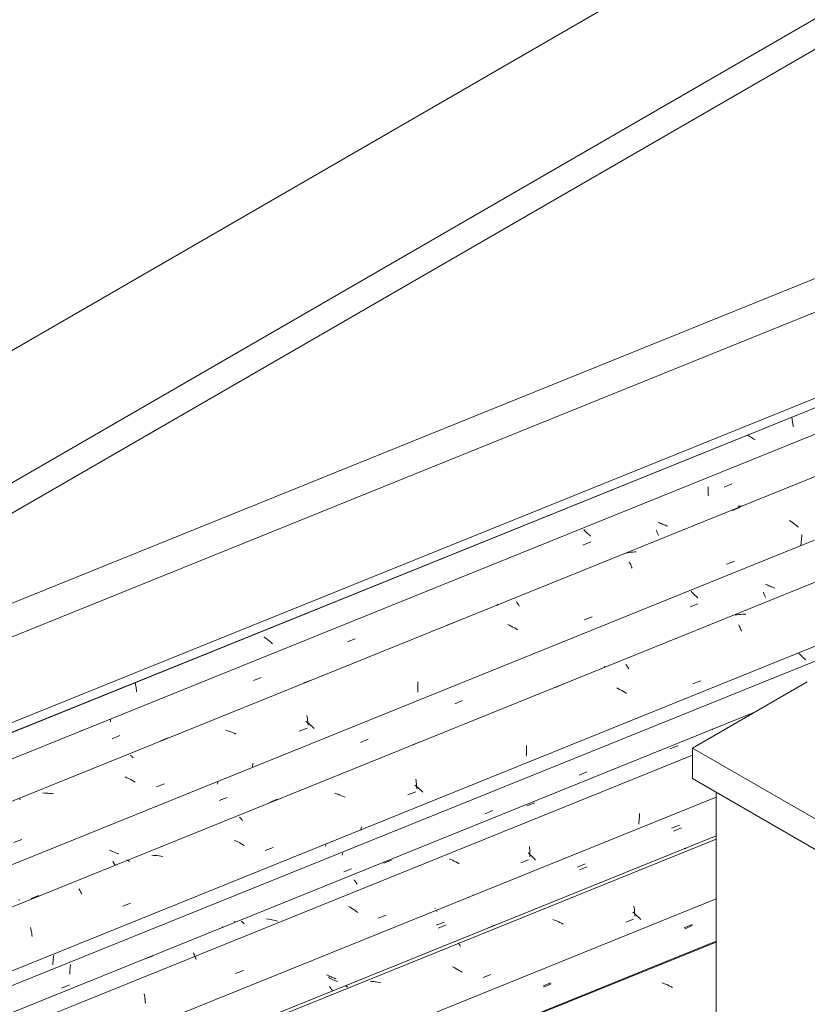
# Model space of a CAD drawing. Header units: metres. Extents: x -15.1 to 0.1, y 4 to 14.1.
# Tile 38 of 67: x -9.497 to -8.55, y 11.627 to 12.811. Entities that reach past the tile are written whole.
import ezdxf

# ---------------------------------------------------------------- set-up
doc = ezdxf.new("R2010")
doc.units = ezdxf.units.M
for name, color, linetype, lineweight in [('A-GLAZ-CWMG', 7, 'Continuous', 5), ('A-ROOF', 7, 'Continuous', 5), ('A-ROOF-OTLN', 7, 'Continuous', 5), ('I-WALL', 7, 'Continuous', 5)]:
    doc.layers.add(name, color=color, linetype=linetype, lineweight=lineweight)

# ---------------------------------------------------------------- blocks, each defined once
blk = doc.blocks.new('FP_94-ISO_01')
at = {"layer": 'A-GLAZ-CWMG'}
blk.add_line((-8.6595, 11.7024), (-12.2122, 10.2666), dxfattribs=at)
at = {"layer": 'A-GLAZ-CWMG', "color": 9, "true_color": 0xc0c0c0}
for p, q in [((-8.7223, 11.6516), (-8.7244, 11.6525)), ((-8.7203, 11.6507), (-8.7223, 11.6516)), ((-8.8031, 11.6441), (-8.7936, 11.6479)), ((-8.7182, 11.6498), (-8.7203, 11.6507)), ((-8.7162, 11.6488), (-8.7182, 11.6498)), ((-8.7142, 11.6478), (-8.7162, 11.6488)), ((-8.7122, 11.6467), (-8.7142, 11.6478))]:
    blk.add_line(p, q, dxfattribs=at)
blk = doc.blocks.new('FP_95-ISO_01')
at = {"layer": 'A-GLAZ-CWMG', "color": 9, "true_color": 0xc0c0c0}
for p, q in [((-8.6974, 11.7173), (-8.6881, 11.7212)), ((-8.8687, 11.6678), (-8.8687, 11.6675)), ((-8.8672, 11.6473), (-8.8579, 11.6512))]:
    blk.add_line(p, q, dxfattribs=at)
blk = doc.blocks.new('FP_96-ISO_01')
at = {"layer": 'A-GLAZ-CWMG'}
blk.add_line((-8.6595, 11.8293), (-12.3415, 10.3412), dxfattribs=at)
at = {"layer": 'A-GLAZ-CWMG', "color": 9, "true_color": 0xc0c0c0}
for p, q in [((-8.7624, 11.7875), (-8.7529, 11.7914)), ((-8.7582, 11.736), (-8.7599, 11.7374)), ((-8.7584, 11.7446), (-8.7581, 11.7426)), ((-8.7566, 11.7346), (-8.7582, 11.736)), ((-8.7581, 11.7426), (-8.7579, 11.7407)), ((-8.7579, 11.7407), (-8.7578, 11.7387)), ((-8.7578, 11.7387), (-8.7576, 11.7367)), ((-8.7576, 11.7367), (-8.7575, 11.7347)), ((-8.7575, 11.7347), (-8.7575, 11.7326)), ((-8.7549, 11.7331), (-8.7566, 11.7346)), ((-8.9344, 11.7183), (-8.925, 11.7221)), ((-8.8538, 11.7277), (-8.8559, 11.7284)), ((-8.8517, 11.7269), (-8.8538, 11.7277)), ((-8.8496, 11.726), (-8.8517, 11.7269)), ((-8.8476, 11.7251), (-8.8496, 11.726)), ((-8.8456, 11.7241), (-8.8476, 11.7251)), ((-8.8436, 11.7231), (-8.8456, 11.7241)), ((-8.7683, 11.7254), (-8.7589, 11.7291)), ((-8.7533, 11.7317), (-8.7549, 11.7331)), ((-8.7518, 11.7302), (-8.7533, 11.7317)), ((-8.7503, 11.7287), (-8.7518, 11.7302)), ((-8.9703, 11.7002), (-8.9698, 11.6996)), ((-8.9698, 11.6996), (-8.9692, 11.6991)), ((-8.9692, 11.6991), (-8.9686, 11.6984)), ((-8.9686, 11.6984), (-8.968, 11.6977)), ((-8.968, 11.6977), (-8.9674, 11.6969)), ((-8.9674, 11.6969), (-8.9669, 11.6961)), ((-8.8246, 11.687), (-8.8247, 11.6865)), ((-8.9747, 11.6707), (-8.9767, 11.6717)), ((-8.9727, 11.6696), (-8.9747, 11.6707)), ((-8.9708, 11.6685), (-8.9727, 11.6696)), ((-8.9688, 11.6674), (-8.9708, 11.6685)), ((-8.9669, 11.6663), (-8.9688, 11.6674)), ((-8.965, 11.6651), (-8.9669, 11.6663)), ((-9.0736, 11.6541), (-9.0757, 11.6542)), ((-9.0714, 11.6539), (-9.0736, 11.6541)), ((-9.0692, 11.6536), (-9.0714, 11.6539)), ((-9.0671, 11.6533), (-9.0692, 11.6536)), ((-9.0649, 11.6529), (-9.0671, 11.6533)), ((-9.0627, 11.6525), (-9.0649, 11.6529)), ((-8.9398, 11.6587), (-8.9304, 11.6624)), ((-9.1058, 11.6488), (-9.1054, 11.6487)), ((-9.1054, 11.6487), (-9.1049, 11.6485)), ((-9.1049, 11.6485), (-9.1043, 11.6482)), ((-9.1043, 11.6482), (-9.1038, 11.6479)), ((-9.1038, 11.6479), (-9.1033, 11.6475)), ((-9.1033, 11.6475), (-9.1027, 11.6471))]:
    blk.add_line(p, q, dxfattribs=at)
blk = doc.blocks.new('FP_97-ISO_01')
at = {"layer": 'A-GLAZ-CWMG', "color": 9, "true_color": 0xc0c0c0}
for p, q in [((-8.7131, 11.8383), (-8.7037, 11.8421)), ((-8.6966, 11.8141), (-8.6981, 11.814)), ((-8.6961, 11.8142), (-8.6966, 11.8141)), ((-8.8263, 11.7916), (-8.817, 11.7955)), ((-8.9977, 11.7427), (-8.9979, 11.7418)), ((-8.9962, 11.7217), (-8.9868, 11.7255)), ((-9.127, 11.6614), (-9.1284, 11.6621)), ((-9.1256, 11.6607), (-9.127, 11.6614)), ((-9.1242, 11.6601), (-9.1256, 11.6607)), ((-9.1228, 11.6595), (-9.1242, 11.6601)), ((-9.1214, 11.6589), (-9.1228, 11.6595)), ((-9.1199, 11.6584), (-9.1214, 11.6589)), ((-9.1184, 11.6578), (-9.1199, 11.6584)), ((-9.117, 11.6573), (-9.1184, 11.6578)), ((-9.1244, 11.6482), (-9.1241, 11.6475)), ((-9.1241, 11.6475), (-9.1237, 11.6468)), ((-9.1237, 11.6468), (-9.1234, 11.6462)), ((-9.1234, 11.6462), (-9.123, 11.6456)), ((-9.123, 11.6456), (-9.1227, 11.645)), ((-9.1227, 11.645), (-9.1223, 11.6445)), ((-9.1223, 11.6445), (-9.122, 11.644)), ((-9.122, 11.644), (-9.1216, 11.6436))]:
    blk.add_line(p, q, dxfattribs=at)
blk = doc.blocks.new('FP_98-ISO_01')
at = {"layer": 'A-GLAZ-CWMG'}
blk.add_line((-8.6878, 11.9262), (-12.4446, 10.4079), dxfattribs=at)
blk = doc.blocks.new('FP_99-ISO_01')
at = {"layer": 'A-GLAZ-CWMG', "color": 9, "true_color": 0xc0c0c0}
for p, q in [((-8.8242, 11.9023), (-8.8149, 11.9061)), ((-8.9375, 11.8557), (-8.9281, 11.8595)), ((-9.1091, 11.8072), (-9.1093, 11.8057)), ((-9.1088, 11.8087), (-9.1091, 11.8072)), ((-9.1073, 11.7857), (-9.098, 11.7896)), ((-9.2381, 11.7256), (-9.2395, 11.7262)), ((-9.2374, 11.7252), (-9.2381, 11.7256)), ((-9.4371, 11.6657), (-9.4372, 11.6643)), ((-9.4372, 11.6643), (-9.4372, 11.6629)), ((-9.437, 11.6672), (-9.4371, 11.6657)), ((-9.4369, 11.6686), (-9.437, 11.6672)), ((-9.4368, 11.6701), (-9.4369, 11.6686)), ((-9.4366, 11.6716), (-9.4368, 11.6701)), ((-9.4364, 11.6731), (-9.4366, 11.6716)), ((-9.4362, 11.6745), (-9.4364, 11.6731)), ((-9.4469, 11.646), (-9.4376, 11.6498))]:
    blk.add_line(p, q, dxfattribs=at)
blk = doc.blocks.new('Rectangular Mullion - Telha Fibrocimento - Ondulada-V87-ISO_01')
at = {"layer": 'A-GLAZ-CWMG'}
for p, q in [((-6.2425, 12.9681), (-12.4993, 10.4395)), ((-8.6595, 11.7533), (-12.2568, 10.2995))]:
    blk.add_line(p, q, dxfattribs=at)
for name in ['FP_98-ISO_01', 'FP_99-ISO_01', 'FP_96-ISO_01', 'FP_97-ISO_01', 'FP_94-ISO_01', 'FP_95-ISO_01']:
    blk.add_blockref(name, (0, 0), dxfattribs=at)
blk = doc.blocks.new('FP_101-ISO_01')
at = {"layer": 'A-GLAZ-CWMG'}
blk.add_line((-8.6595, 11.7014), (-12.2039, 10.269), dxfattribs=at)
blk = doc.blocks.new('FP_102-ISO_01')
at = {"layer": 'A-GLAZ-CWMG', "color": 9, "true_color": 0xc0c0c0}
for p, q in [((-8.6979, 11.7187), (-8.6885, 11.7226)), ((-8.8676, 11.6487), (-8.8583, 11.6525))]:
    blk.add_line(p, q, dxfattribs=at)
blk = doc.blocks.new('FP_103-ISO_01')
at = {"layer": 'A-GLAZ-CWMG'}
blk.add_line((-8.6595, 11.8251), (-12.3372, 10.3388), dxfattribs=at)
blk = doc.blocks.new('FP_104-ISO_01')
at = {"layer": 'A-GLAZ-CWMG', "color": 9, "true_color": 0xc0c0c0}
for p, q in [((-8.7107, 11.8348), (-8.7014, 11.8387)), ((-8.8239, 11.7882), (-8.8146, 11.792)), ((-8.9955, 11.7391), (-8.9956, 11.7383)), ((-8.9938, 11.7182), (-8.9844, 11.7221)), ((-9.1246, 11.6579), (-9.126, 11.6586)), ((-9.1232, 11.6573), (-9.1246, 11.6579)), ((-9.1218, 11.6566), (-9.1232, 11.6573)), ((-9.1204, 11.656), (-9.1218, 11.6566)), ((-9.1189, 11.6555), (-9.1204, 11.656)), ((-9.1175, 11.6549), (-9.1189, 11.6555)), ((-9.116, 11.6544), (-9.1175, 11.6549)), ((-9.1145, 11.6539), (-9.116, 11.6544)), ((-9.122, 11.6448), (-9.1216, 11.6441)), ((-9.1216, 11.6441), (-9.1213, 11.6434)), ((-9.1213, 11.6434), (-9.1209, 11.6428))]:
    blk.add_line(p, q, dxfattribs=at)
blk = doc.blocks.new('FP_105-ISO_01')
at = {"layer": 'A-GLAZ-CWMG'}
blk.add_line((-8.6124, 11.9781), (-12.4738, 10.4176), dxfattribs=at)
at = {"layer": 'A-GLAZ-CWMG', "color": 9, "true_color": 0xc0c0c0}
for p, q in [((-8.7148, 11.9339), (-8.7054, 11.9377)), ((-8.8871, 11.8651), (-8.8776, 11.8689)), ((-8.7517, 11.8538), (-8.7518, 11.8517)), ((-8.7516, 11.856), (-8.7517, 11.8538)), ((-8.7524, 11.8452), (-8.7527, 11.8431)), ((-8.7522, 11.8474), (-8.7524, 11.8452)), ((-8.752, 11.8496), (-8.7522, 11.8474)), ((-8.7518, 11.8517), (-8.752, 11.8496)), ((-8.8842, 11.8074), (-8.8858, 11.8089)), ((-8.8827, 11.8059), (-8.8842, 11.8074)), ((-8.884, 11.8163), (-8.8839, 11.8143)), ((-8.8839, 11.8143), (-8.8838, 11.8122)), ((-8.8838, 11.8122), (-8.8837, 11.8102)), ((-8.8837, 11.8102), (-8.8836, 11.8081)), ((-8.8836, 11.8061), (-8.8837, 11.804)), ((-8.8836, 11.8081), (-8.8836, 11.8061)), ((-8.8811, 11.8045), (-8.8827, 11.8059)), ((-9.0594, 11.7962), (-9.0499, 11.8)), ((-8.9787, 11.8007), (-8.9807, 11.8016)), ((-8.9766, 11.7997), (-8.9787, 11.8007)), ((-8.9746, 11.7987), (-8.9766, 11.7997)), ((-8.9726, 11.7977), (-8.9746, 11.7987)), ((-8.9707, 11.7966), (-8.9726, 11.7977)), ((-8.9687, 11.7955), (-8.9707, 11.7966)), ((-8.8946, 11.7967), (-8.8852, 11.8004)), ((-8.8796, 11.8029), (-8.8811, 11.8045)), ((-8.8782, 11.8014), (-8.8796, 11.8029)), ((-8.8767, 11.7999), (-8.8782, 11.8014)), ((-9.095, 11.7762), (-9.0944, 11.7755)), ((-9.0944, 11.7755), (-9.0938, 11.7747)), ((-9.0938, 11.7747), (-9.0932, 11.7738)), ((-9.0932, 11.7738), (-9.0926, 11.7729)), ((-9.0926, 11.7729), (-9.092, 11.7719)), ((-9.092, 11.7719), (-9.0914, 11.7709)), ((-8.9516, 11.7582), (-8.9517, 11.7576)), ((-9.0999, 11.7432), (-9.1019, 11.7443)), ((-9.098, 11.742), (-9.0999, 11.7432)), ((-9.0961, 11.7408), (-9.098, 11.742)), ((-9.0942, 11.7396), (-9.0961, 11.7408)), ((-9.0924, 11.7383), (-9.0942, 11.7396)), ((-9.0906, 11.737), (-9.0924, 11.7383)), ((-9.2308, 11.7264), (-9.2302, 11.726)), ((-9.2302, 11.726), (-9.2297, 11.7256)), ((-9.2297, 11.7256), (-9.2291, 11.7251)), ((-9.2291, 11.7251), (-9.2286, 11.7246)), ((-9.2286, 11.7246), (-9.228, 11.724)), ((-9.228, 11.724), (-9.2274, 11.7233)), ((-9.1982, 11.7291), (-9.2004, 11.7295)), ((-9.196, 11.7287), (-9.1982, 11.7291)), ((-9.1939, 11.7283), (-9.196, 11.7287)), ((-9.1917, 11.7278), (-9.1939, 11.7283)), ((-9.1896, 11.7272), (-9.1917, 11.7278)), ((-9.1874, 11.7266), (-9.1896, 11.7272)), ((-9.066, 11.7302), (-9.0566, 11.7339)), ((-9.2883, 11.6884), (-9.2877, 11.6872)), ((-9.2877, 11.6872), (-9.2871, 11.6859)), ((-9.3464, 11.6811), (-9.3369, 11.6849)), ((-9.2871, 11.6859), (-9.2866, 11.6846)), ((-9.2866, 11.6846), (-9.2861, 11.6833)), ((-9.2861, 11.6833), (-9.2855, 11.6819)), ((-9.2855, 11.6819), (-9.285, 11.6805)), ((-9.2376, 11.6636), (-9.2281, 11.6673)), ((-9.4612, 11.635), (-9.4517, 11.6388)), ((-9.3474, 11.6391), (-9.3471, 11.6373)), ((-9.3471, 11.6373), (-9.3469, 11.6354)), ((-9.3469, 11.6354), (-9.3466, 11.6335)), ((-9.3466, 11.6335), (-9.3464, 11.6316)), ((-9.3464, 11.6316), (-9.3463, 11.6296)), ((-9.3463, 11.6296), (-9.3461, 11.6276))]:
    blk.add_line(p, q, dxfattribs=at)
blk = doc.blocks.new('FP_106-ISO_01')
at = {"layer": 'A-GLAZ-CWMG', "color": 9, "true_color": 0xc0c0c0}
for p, q in [((-8.5589, 12.0476), (-8.5599, 12.0485)), ((-8.558, 12.0466), (-8.5589, 12.0476)), ((-8.557, 12.0456), (-8.558, 12.0466)), ((-8.5561, 12.0446), (-8.557, 12.0456)), ((-8.555, 12.0436), (-8.5561, 12.0446)), ((-8.554, 12.0427), (-8.555, 12.0436)), ((-8.5529, 12.0417), (-8.554, 12.0427)), ((-8.5518, 12.0408), (-8.5529, 12.0417)), ((-8.6648, 11.9576), (-8.6644, 11.9572)), ((-8.6644, 11.9572), (-8.6641, 11.9568)), ((-9.1292, 11.8176), (-9.1294, 11.8167)), ((-9.1291, 11.8185), (-9.1292, 11.8176)), ((-9.2537, 11.7198), (-9.2533, 11.7194)), ((-9.2533, 11.7194), (-9.253, 11.7189)), ((-9.4574, 11.6753), (-9.4575, 11.6739)), ((-9.4573, 11.6768), (-9.4574, 11.6753)), ((-9.4572, 11.6782), (-9.4573, 11.6768)), ((-9.4571, 11.6797), (-9.4572, 11.6782)), ((-9.4569, 11.6812), (-9.4571, 11.6797)), ((-9.4568, 11.6826), (-9.4569, 11.6812)), ((-9.4566, 11.6841), (-9.4568, 11.6826)), ((-9.4563, 11.6856), (-9.4566, 11.6841))]:
    blk.add_line(p, q, dxfattribs=at)
blk = doc.blocks.new('FP_107-ISO_01')
at = {"layer": 'A-GLAZ-CWMG'}
blk.add_line((-6.3242, 13.03), (-12.6032, 10.4923), dxfattribs=at)
at = {"layer": 'A-GLAZ-CWMG', "color": 9, "true_color": 0xc0c0c0}
for p, q in [((-8.6347, 12.0949), (-8.6368, 12.0946)), ((-8.6326, 12.0953), (-8.6347, 12.0949)), ((-8.6304, 12.0955), (-8.6326, 12.0953)), ((-8.6283, 12.0957), (-8.6304, 12.0955)), ((-8.6262, 12.0959), (-8.6283, 12.0957)), ((-8.624, 12.0959), (-8.6262, 12.0959)), ((-8.6324, 12.0827), (-8.6318, 12.0816)), ((-8.6318, 12.0816), (-8.6313, 12.0804)), ((-8.6313, 12.0804), (-8.6307, 12.0791)), ((-8.6307, 12.0791), (-8.6302, 12.0778)), ((-8.6302, 12.0778), (-8.6296, 12.0765)), ((-8.6296, 12.0765), (-8.6291, 12.0751)), ((-8.7683, 12.0354), (-8.7677, 12.0346)), ((-8.7677, 12.0346), (-8.7671, 12.0338)), ((-8.7671, 12.0338), (-8.7665, 12.0329)), ((-8.7665, 12.0329), (-8.7659, 12.032)), ((-8.7659, 12.032), (-8.7653, 12.031)), ((-8.7653, 12.031), (-8.7647, 12.03)), ((-8.8529, 12.0077), (-8.8435, 12.0115)), ((-8.7769, 12.006), (-8.7789, 12.007)), ((-8.6875, 12.012), (-8.678, 12.0156)), ((-8.7749, 12.0049), (-8.7769, 12.006)), ((-8.7729, 12.0038), (-8.7749, 12.0049)), ((-8.771, 12.0026), (-8.7729, 12.0038)), ((-8.7691, 12.0015), (-8.771, 12.0026)), ((-8.7672, 12.0002), (-8.7691, 12.0015)), ((-9.025, 11.9385), (-9.0155, 11.9423)), ((-8.8876, 11.9377), (-8.8875, 11.9357)), ((-8.8875, 11.9357), (-8.8875, 11.9336)), ((-8.8877, 11.9272), (-8.8879, 11.9251)), ((-8.8876, 11.9294), (-8.8877, 11.9272)), ((-8.8875, 11.9315), (-8.8876, 11.9294)), ((-8.8875, 11.9336), (-8.8875, 11.9315)), ((-9.0204, 11.8888), (-9.0221, 11.8902)), ((-9.0207, 11.8973), (-9.0204, 11.8954)), ((-9.0204, 11.8954), (-9.0202, 11.8935)), ((-9.0187, 11.8875), (-9.0204, 11.8888)), ((-9.0202, 11.8935), (-9.02, 11.8915)), ((-9.02, 11.8915), (-9.0198, 11.8895)), ((-9.0198, 11.8895), (-9.0197, 11.8875)), ((-9.1164, 11.8798), (-9.1185, 11.8806)), ((-9.1143, 11.8791), (-9.1164, 11.8798)), ((-9.1122, 11.8782), (-9.1143, 11.8791)), ((-9.1101, 11.8774), (-9.1122, 11.8782)), ((-9.1081, 11.8765), (-9.1101, 11.8774)), ((-9.106, 11.8755), (-9.1081, 11.8765)), ((-9.0304, 11.8784), (-9.0209, 11.882)), ((-9.0197, 11.8875), (-9.0196, 11.8855)), ((-9.017, 11.886), (-9.0187, 11.8875)), ((-9.0154, 11.8846), (-9.017, 11.886)), ((-9.0138, 11.8831), (-9.0154, 11.8846)), ((-9.0123, 11.8816), (-9.0138, 11.8831)), ((-9.1969, 11.8693), (-9.1875, 11.8731)), ((-9.2329, 11.8515), (-9.2324, 11.851)), ((-9.2324, 11.851), (-9.2318, 11.8505)), ((-9.2318, 11.8505), (-9.2312, 11.8499)), ((-9.2312, 11.8499), (-9.2306, 11.8492)), ((-9.2306, 11.8492), (-9.23, 11.8485)), ((-9.23, 11.8485), (-9.2294, 11.8477)), ((-9.0866, 11.8382), (-9.0868, 11.8365)), ((-9.0863, 11.84), (-9.0866, 11.8382)), ((-9.2372, 11.823), (-9.2392, 11.8239)), ((-9.2351, 11.822), (-9.2372, 11.823)), ((-9.2331, 11.821), (-9.2351, 11.822)), ((-9.2312, 11.8199), (-9.2331, 11.821)), ((-9.2292, 11.8187), (-9.2312, 11.8199)), ((-9.2273, 11.8176), (-9.2292, 11.8187)), ((-9.3361, 11.8056), (-9.3383, 11.8057)), ((-9.3339, 11.8055), (-9.3361, 11.8056)), ((-9.3318, 11.8053), (-9.3339, 11.8055)), ((-9.3296, 11.805), (-9.3318, 11.8053)), ((-9.2019, 11.8115), (-9.1924, 11.8152)), ((-9.3683, 11.7998), (-9.3678, 11.7997)), ((-9.3678, 11.7997), (-9.3673, 11.7996)), ((-9.3673, 11.7996), (-9.3668, 11.7994)), ((-9.3668, 11.7994), (-9.3663, 11.7991)), ((-9.3663, 11.7991), (-9.3657, 11.7988)), ((-9.3657, 11.7988), (-9.3652, 11.7984)), ((-9.3274, 11.8047), (-9.3296, 11.805)), ((-9.3252, 11.8043), (-9.3274, 11.8047)), ((-9.426, 11.7656), (-9.4254, 11.7647)), ((-9.4254, 11.7647), (-9.4248, 11.7636)), ((-9.4248, 11.7636), (-9.4243, 11.7625)), ((-9.4243, 11.7625), (-9.4237, 11.7614)), ((-9.4237, 11.7614), (-9.4231, 11.7602)), ((-9.4231, 11.7602), (-9.4226, 11.759)), ((-9.4835, 11.7536), (-9.4741, 11.7575)), ((-9.3734, 11.7446), (-9.364, 11.7483)), ((-9.4842, 11.719), (-9.4839, 11.7173)), ((-9.4839, 11.7173), (-9.4835, 11.7155)), ((-9.4835, 11.7155), (-9.4832, 11.7137)), ((-9.4832, 11.7137), (-9.4828, 11.7119)), ((-9.4828, 11.7119), (-9.4826, 11.71)), ((-9.4826, 11.71), (-9.4823, 11.7082))]:
    blk.add_line(p, q, dxfattribs=at)
blk = doc.blocks.new('FP_108-ISO_01')
at = {"layer": 'A-GLAZ-CWMG', "color": 9, "true_color": 0xc0c0c0}
for p, q in [((-8.599, 12.1312), (-8.6003, 12.1319)), ((-8.5975, 12.1305), (-8.599, 12.1312)), ((-8.5961, 12.1299), (-8.5975, 12.1305)), ((-8.5947, 12.1293), (-8.5961, 12.1299)), ((-8.5933, 12.1287), (-8.5947, 12.1293)), ((-8.5918, 12.1281), (-8.5933, 12.1287)), ((-8.5904, 12.1276), (-8.5918, 12.1281)), ((-8.5889, 12.1271), (-8.5904, 12.1276)), ((-8.6888, 12.1223), (-8.6897, 12.1233)), ((-8.6878, 12.1213), (-8.6888, 12.1223)), ((-8.6869, 12.1203), (-8.6878, 12.1213)), ((-8.6858, 12.1193), (-8.6869, 12.1203)), ((-8.6848, 12.1183), (-8.6858, 12.1193)), ((-8.6837, 12.1173), (-8.6848, 12.1183)), ((-8.6826, 12.1164), (-8.6837, 12.1173)), ((-8.6815, 12.1154), (-8.6826, 12.1164)), ((-8.6027, 12.1223), (-8.6024, 12.1214)), ((-8.6024, 12.1214), (-8.6021, 12.1204)), ((-8.6021, 12.1204), (-8.6018, 12.1196)), ((-8.6018, 12.1196), (-8.6014, 12.1187)), ((-8.6014, 12.1187), (-8.6011, 12.1179)), ((-8.6011, 12.1179), (-8.6007, 12.1171)), ((-8.6007, 12.1171), (-8.6004, 12.1164)), ((-8.6004, 12.1164), (-8.6, 12.1157)), ((-8.6909, 12.1045), (-8.6815, 12.1083)), ((-8.7942, 12.0329), (-8.7938, 12.0325)), ((-8.7938, 12.0325), (-8.7935, 12.0321)), ((-8.7935, 12.0321), (-8.7932, 12.0317)), ((-8.974, 11.988), (-8.9647, 11.9918)), ((-9.0873, 11.9414), (-9.078, 11.9452)), ((-9.259, 11.8927), (-9.2592, 11.8914)), ((-9.2588, 11.8939), (-9.259, 11.8927)), ((-9.2572, 11.8715), (-9.2478, 11.8754)), ((-9.388, 11.8114), (-9.3894, 11.8121)), ((-9.3866, 11.8108), (-9.388, 11.8114)), ((-9.3852, 11.8102), (-9.3866, 11.8108)), ((-9.3837, 11.8096), (-9.3852, 11.8102)), ((-9.3823, 11.809), (-9.3837, 11.8096)), ((-9.3808, 11.8085), (-9.3823, 11.809)), ((-9.3794, 11.808), (-9.3808, 11.8085)), ((-9.3779, 11.8075), (-9.3794, 11.808)), ((-9.3853, 11.7986), (-9.385, 11.7979)), ((-9.385, 11.7979), (-9.3846, 11.7973)), ((-9.3846, 11.7973), (-9.3843, 11.7967)), ((-9.3843, 11.7967), (-9.3839, 11.7961)), ((-9.3839, 11.7961), (-9.3835, 11.7956)), ((-9.3835, 11.7956), (-9.3832, 11.7951)), ((-9.3832, 11.7951), (-9.3828, 11.7946)), ((-9.3828, 11.7946), (-9.3825, 11.7942)), ((-9.4972, 11.7518), (-9.4987, 11.752))]:
    blk.add_line(p, q, dxfattribs=at)
blk = doc.blocks.new('FP_109-ISO_01')
at = {"layer": 'A-GLAZ-CWMG'}
blk.add_line((-6.4537, 13.1045), (-12.7325, 10.567), dxfattribs=at)
at = {"layer": 'A-GLAZ-CWMG', "color": 9, "true_color": 0xc0c0c0}
for p, q in [((-8.6404, 12.2202), (-8.6309, 12.224)), ((-8.5695, 12.2071), (-8.5714, 12.2084)), ((-8.5677, 12.2059), (-8.5695, 12.2071)), ((-8.5659, 12.2046), (-8.5677, 12.2059)), ((-8.5641, 12.2032), (-8.5659, 12.2046)), ((-8.5623, 12.2019), (-8.5641, 12.2032)), ((-8.5606, 12.2005), (-8.5623, 12.2019)), ((-8.5569, 12.1852), (-8.5571, 12.183)), ((-8.5567, 12.1873), (-8.5569, 12.1852)), ((-8.5566, 12.1895), (-8.5567, 12.1873)), ((-8.5565, 12.1916), (-8.5566, 12.1895)), ((-8.5573, 12.1809), (-8.5576, 12.1787)), ((-8.5571, 12.183), (-8.5573, 12.1809)), ((-8.7662, 12.1693), (-8.7682, 12.1689)), ((-8.7641, 12.1698), (-8.7662, 12.1693)), ((-8.762, 12.1701), (-8.7641, 12.1698)), ((-8.7599, 12.1704), (-8.762, 12.1701)), ((-8.7577, 12.1706), (-8.7599, 12.1704)), ((-8.7556, 12.1708), (-8.7577, 12.1706)), ((-8.764, 12.1583), (-8.7634, 12.1572)), ((-8.7634, 12.1572), (-8.7628, 12.1561)), ((-8.7628, 12.1561), (-8.7623, 12.1549)), ((-8.7623, 12.1549), (-8.7617, 12.1537)), ((-8.7617, 12.1537), (-8.7612, 12.1524)), ((-8.7612, 12.1524), (-8.7606, 12.1511)), ((-8.6469, 12.1557), (-8.6374, 12.1594)), ((-8.8998, 12.1105), (-8.8992, 12.1098)), ((-8.8992, 12.1098), (-8.8986, 12.109)), ((-8.8986, 12.109), (-8.898, 12.1082)), ((-8.898, 12.1082), (-8.8974, 12.1074)), ((-8.8974, 12.1074), (-8.8968, 12.1065)), ((-8.8968, 12.1065), (-8.8963, 12.1055)), ((-8.8182, 12.0888), (-8.8088, 12.0925)), ((-8.9843, 12.0819), (-8.9749, 12.0857)), ((-8.9082, 12.0823), (-8.9102, 12.0832)), ((-8.9062, 12.0813), (-8.9082, 12.0823)), ((-8.9042, 12.0802), (-8.9062, 12.0813)), ((-8.9022, 12.0791), (-8.9042, 12.0802)), ((-8.9003, 12.0779), (-8.9022, 12.0791)), ((-8.8984, 12.0768), (-8.9003, 12.0779)), ((-9.1562, 12.0127), (-9.1468, 12.0165)), ((-9.0184, 12.0145), (-9.0184, 12.0124)), ((-9.0184, 12.0124), (-9.0183, 12.0104)), ((-9.0183, 12.0104), (-9.0183, 12.0083)), ((-9.0183, 12.0083), (-9.0183, 12.0062)), ((-9.0184, 12.0041), (-9.0185, 12.0019)), ((-9.0183, 12.0062), (-9.0184, 12.0041)), ((-9.1518, 11.9737), (-9.1515, 11.9719)), ((-9.1515, 11.9719), (-9.1512, 11.97)), ((-9.1513, 11.9654), (-9.1531, 11.9668)), ((-9.1496, 11.9641), (-9.1513, 11.9654)), ((-9.1512, 11.97), (-9.151, 11.9681)), ((-9.151, 11.9681), (-9.1508, 11.9661)), ((-9.1508, 11.9661), (-9.1506, 11.9641)), ((-9.1506, 11.9641), (-9.1505, 11.9621)), ((-9.1479, 11.9627), (-9.1496, 11.9641)), ((-9.1462, 11.9613), (-9.1479, 11.9627)), ((-9.1446, 11.9598), (-9.1462, 11.9613)), ((-9.143, 11.9583), (-9.1446, 11.9598)), ((-9.3281, 11.9433), (-9.3187, 11.9471)), ((-9.2477, 11.9556), (-9.2498, 11.9563)), ((-9.2456, 11.9549), (-9.2477, 11.9556)), ((-9.2435, 11.9542), (-9.2456, 11.9549)), ((-9.2414, 11.9534), (-9.2435, 11.9542)), ((-9.2393, 11.9525), (-9.2414, 11.9534)), ((-9.2373, 11.9516), (-9.2393, 11.9525)), ((-9.1611, 11.955), (-9.1517, 11.9587)), ((-9.3642, 11.9262), (-9.3637, 11.9257)), ((-9.3637, 11.9257), (-9.3631, 11.9253)), ((-9.3631, 11.9253), (-9.3626, 11.9248)), ((-9.3626, 11.9248), (-9.362, 11.9242)), ((-9.362, 11.9242), (-9.3614, 11.9235)), ((-9.3614, 11.9235), (-9.3608, 11.9228)), ((-9.2172, 11.9133), (-9.2174, 11.9115)), ((-9.217, 11.915), (-9.2172, 11.9133)), ((-9.2168, 11.9167), (-9.217, 11.915)), ((-9.3683, 11.899), (-9.3704, 11.8999)), ((-9.3663, 11.8981), (-9.3683, 11.899)), ((-9.3643, 11.8971), (-9.3663, 11.8981)), ((-9.3623, 11.896), (-9.3643, 11.8971)), ((-9.3603, 11.895), (-9.3623, 11.896)), ((-9.3584, 11.8938), (-9.3603, 11.895)), ((-9.3327, 11.8881), (-9.3232, 11.8917)), ((-9.4674, 11.8806), (-9.4696, 11.8807)), ((-9.4652, 11.8806), (-9.4674, 11.8806)), ((-9.4631, 11.8804), (-9.4652, 11.8806)), ((-9.4609, 11.8802), (-9.4631, 11.8804)), ((-9.4587, 11.88), (-9.4609, 11.8802)), ((-9.4566, 11.8796), (-9.4587, 11.88)), ((-9.4975, 11.8736), (-9.497, 11.8733)), ((-9.497, 11.8733), (-9.4965, 11.873)), ((-9.5042, 11.8211), (-9.4948, 11.8248))]:
    blk.add_line(p, q, dxfattribs=at)
blk = doc.blocks.new('FP_110-ISO_01')
at = {"layer": 'A-GLAZ-CWMG', "color": 9, "true_color": 0xc0c0c0}
for p, q in [((-8.6692, 12.2489), (-8.6693, 12.2474)), ((-8.6693, 12.2474), (-8.6693, 12.246)), ((-8.6693, 12.246), (-8.6693, 12.2446)), ((-8.6693, 12.2446), (-8.6693, 12.2432)), ((-8.6693, 12.2432), (-8.6692, 12.2419)), ((-8.6499, 12.2486), (-8.6405, 12.2525)), ((-8.6692, 12.2419), (-8.6692, 12.2405)), ((-8.6692, 12.2405), (-8.6691, 12.2392)), ((-8.6691, 12.2392), (-8.6689, 12.2379)), ((-8.6319, 12.2255), (-8.6334, 12.2255)), ((-8.6304, 12.2255), (-8.6319, 12.2255)), ((-8.6289, 12.2256), (-8.6304, 12.2255)), ((-8.6274, 12.2258), (-8.6289, 12.2256)), ((-8.8179, 12.1965), (-8.8189, 12.1975)), ((-8.817, 12.1955), (-8.8179, 12.1965)), ((-8.7315, 12.1968), (-8.7311, 12.1959)), ((-8.7311, 12.1959), (-8.7308, 12.195)), ((-8.7278, 12.2056), (-8.7292, 12.2062)), ((-8.7263, 12.2049), (-8.7278, 12.2056)), ((-8.7249, 12.2043), (-8.7263, 12.2049)), ((-8.7235, 12.2037), (-8.7249, 12.2043)), ((-8.722, 12.2032), (-8.7235, 12.2037)), ((-8.7206, 12.2026), (-8.722, 12.2032)), ((-8.7191, 12.2021), (-8.7206, 12.2026)), ((-8.7176, 12.2017), (-8.7191, 12.2021)), ((-8.8159, 12.1945), (-8.817, 12.1955)), ((-8.8149, 12.1935), (-8.8159, 12.1945)), ((-8.8138, 12.1925), (-8.8149, 12.1935)), ((-8.8128, 12.1915), (-8.8138, 12.1925)), ((-8.8116, 12.1906), (-8.8128, 12.1915)), ((-8.8105, 12.1896), (-8.8116, 12.1906)), ((-8.7308, 12.195), (-8.7305, 12.1941)), ((-8.7305, 12.1941), (-8.7302, 12.1933)), ((-8.7302, 12.1933), (-8.7298, 12.1925)), ((-8.7298, 12.1925), (-8.7295, 12.1918)), ((-8.7295, 12.1918), (-8.7291, 12.191)), ((-8.7291, 12.191), (-8.7288, 12.1904)), ((-8.8198, 12.1787), (-8.8104, 12.1826)), ((-8.9229, 12.1077), (-8.9226, 12.1073)), ((-8.9226, 12.1073), (-8.9223, 12.107)), ((-8.9223, 12.107), (-8.9219, 12.1066)), ((-9.103, 12.0623), (-9.0936, 12.0662)), ((-9.2162, 12.0158), (-9.2069, 12.0196)), ((-9.3881, 11.9673), (-9.3883, 11.9657)), ((-9.3879, 11.9689), (-9.3881, 11.9673)), ((-9.3861, 11.9459), (-9.3768, 11.9498))]:
    blk.add_line(p, q, dxfattribs=at)
blk = doc.blocks.new('FP_111-ISO_01')
at = {"layer": 'A-GLAZ-CWMG', "color": 9, "true_color": 0xc0c0c0}
for p, q in [((-8.5685, 12.332), (-8.5682, 12.3306)), ((-8.5682, 12.3306), (-8.5679, 12.3293)), ((-8.5679, 12.3293), (-8.5677, 12.3279)), ((-8.5677, 12.3279), (-8.5675, 12.3266)), ((-8.5675, 12.3266), (-8.5673, 12.3251)), ((-8.5673, 12.3251), (-8.5671, 12.3237)), ((-8.5671, 12.3237), (-8.5669, 12.3222)), ((-8.5669, 12.3222), (-8.5668, 12.3208)), ((-8.6212, 12.3106), (-8.6219, 12.311)), ((-8.6198, 12.3098), (-8.6212, 12.3106)), ((-8.6183, 12.3089), (-8.6198, 12.3098)), ((-8.6169, 12.308), (-8.6183, 12.3089)), ((-8.6155, 12.3071), (-8.6169, 12.308)), ((-8.6141, 12.3061), (-8.6155, 12.3071)), ((-8.6127, 12.3052), (-8.6141, 12.3061)), ((-9.2023, 12.0675), (-9.2036, 12.0685)), ((-9.2009, 12.0665), (-9.2023, 12.0675)), ((-9.1996, 12.0655), (-9.2009, 12.0665)), ((-9.1983, 12.0645), (-9.1996, 12.0655)), ((-9.197, 12.0634), (-9.1983, 12.0645)), ((-9.1958, 12.0624), (-9.197, 12.0634)), ((-9.1945, 12.0613), (-9.1958, 12.0624)), ((-9.1934, 12.0602), (-9.1945, 12.0613)), ((-9.3585, 12.0133), (-9.3582, 12.012)), ((-9.3582, 12.012), (-9.3579, 12.0106)), ((-9.3579, 12.0106), (-9.3577, 12.0093)), ((-9.3577, 12.0093), (-9.3574, 12.0079)), ((-9.3574, 12.0079), (-9.3572, 12.0065)), ((-9.3572, 12.0065), (-9.357, 12.0051)), ((-9.357, 12.0051), (-9.3568, 12.0036)), ((-9.3568, 12.0036), (-9.3567, 12.0022)), ((-9.4229, 11.9563), (-9.423, 11.9555))]:
    blk.add_line(p, q, dxfattribs=at)
blk = doc.blocks.new('Rectangular Mullion - Telha Fibrocimento - Ondulada-V100-ISO_01')
at = {"layer": 'A-GLAZ-CWMG'}
for p, q in [((-6.5217, 13.1282), (-12.7773, 10.6)), ((-6.3923, 13.0534), (-12.6478, 10.5253)), ((-6.2623, 12.9781), (-12.5176, 10.4501)), ((-8.6595, 11.8758), (-12.3816, 10.3715))]:
    blk.add_line(p, q, dxfattribs=at)
for name in ['FP_111-ISO_01', 'FP_109-ISO_01', 'FP_110-ISO_01', 'FP_107-ISO_01', 'FP_108-ISO_01', 'FP_105-ISO_01', 'FP_106-ISO_01', 'FP_103-ISO_01', 'FP_104-ISO_01', 'FP_101-ISO_01', 'FP_102-ISO_01']:
    blk.add_blockref(name, (0, 0), dxfattribs=at)
blk = doc.blocks.new('RUFO_1_ - RUFO_1_-1923193-ISO_01')
at = {"layer": 'A-ROOF'}
for p, q in [((-10.505, 11.8366), (-7.0155, 13.8513)), ((-10.4909, 11.6856), (-6.8776, 13.7717)), ((-6.8776, 13.735), (-10.4287, 11.6848)), ((-8.5499, 12.0142), (-8.6878, 11.9346)), ((-8.6878, 11.9346), (-5.6649, 10.1894)), ((-8.6878, 11.9346), (-8.6878, 11.8979)), ((-5.6649, 10.1526), (-8.6878, 11.8979))]:
    blk.add_line(p, q, dxfattribs=at)

msp = doc.modelspace()

# ---------------------------------------------------------------- linework, layer by layer
at = {"layer": 'A-ROOF-OTLN'}
for p, q in [((-10.1318, 11.8562), (-6.889, 13.1667)), ((-10.3646, 11.7218), (-6.889, 13.1264)), ((-12.8288, 10.6226), (-6.7837, 13.0657)), ((-12.8097, 10.6187), (-6.7783, 13.0562)), ((-12.8095, 10.6186), (-6.7793, 13.0556))]:
    msp.add_line(p, q, dxfattribs=at)
at = {"layer": 'I-WALL'}
msp.add_line((-8.6595, 11.8815), (-8.6595, 11.116), dxfattribs=at)

# ---------------------------------------------------------------- block references
at = {"layer": 'A-GLAZ-CWMG'}
for name in ['Rectangular Mullion - Telha Fibrocimento - Ondulada-V100-ISO_01', 'Rectangular Mullion - Telha Fibrocimento - Ondulada-V87-ISO_01']:
    msp.add_blockref(name, (0, 0), dxfattribs=at)
at = {"layer": 'A-ROOF'}
msp.add_blockref('RUFO_1_ - RUFO_1_-1923193-ISO_01', (0, 0), dxfattribs=at)

doc.saveas('drawing.dxf')
